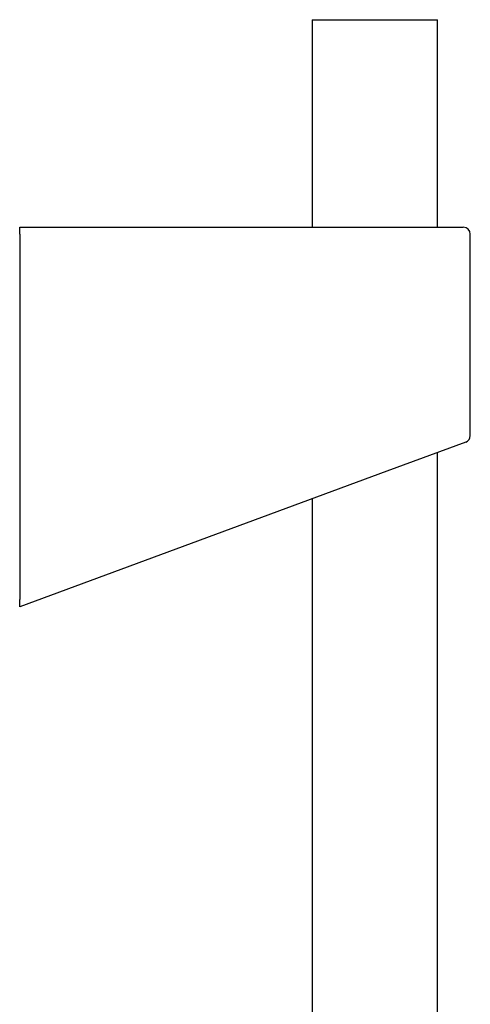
# Model space of a CAD drawing. Header units: millimetres. Extents: x 8 to 1233, y 12 to 1462.
# Tile 127 of 127: x 734 to 798, y 1322 to 1462. Entities that reach past the tile are written whole.
import ezdxf

# ---------------------------------------------------------------- set-up
doc = ezdxf.new("R2010")
doc.units = ezdxf.units.MM

msp = doc.modelspace()

# ---------------------------------------------------------------- linework, layer by layer
at = {"color": 7, "linetype": 'Continuous', "lineweight": 30}
for p, q in [((775.7, 1462.18), (775.7, 1432.68)), ((775.7, 1462.18), (784.6, 1462.18)), ((784.6, 1462.18), (793.5, 1462.18)), ((793.5, 1432.68), (793.5, 1462.18)), ((734.08, 1432.68), (785.96, 1432.68)), ((734.08, 1431.68), (734.08, 1432.68)), ((785.96, 1432.68), (797.18, 1432.68)), ((734.08, 1431.68), (734.08, 1379.71)), ((798.18, 1403.03), (798.18, 1431.68)), ((797.52, 1402.1), (786.31, 1397.96)), ((793.5, 1108.42), (793.5, 1400.61)), ((786.31, 1397.96), (734.08, 1378.68)), ((775.7, 1394.04), (775.7, 1108.63)), ((734.08, 1378.68), (734.08, 1379.71))]:
    msp.add_line(p, q, dxfattribs=at)
for centre, start, end in [((797.18, 1431.68), 0, 90), ((797.18, 1403.03), 290.258, 359.9361)]:
    msp.add_arc(centre, 1, start, end, dxfattribs=at)

doc.saveas('drawing.dxf')
